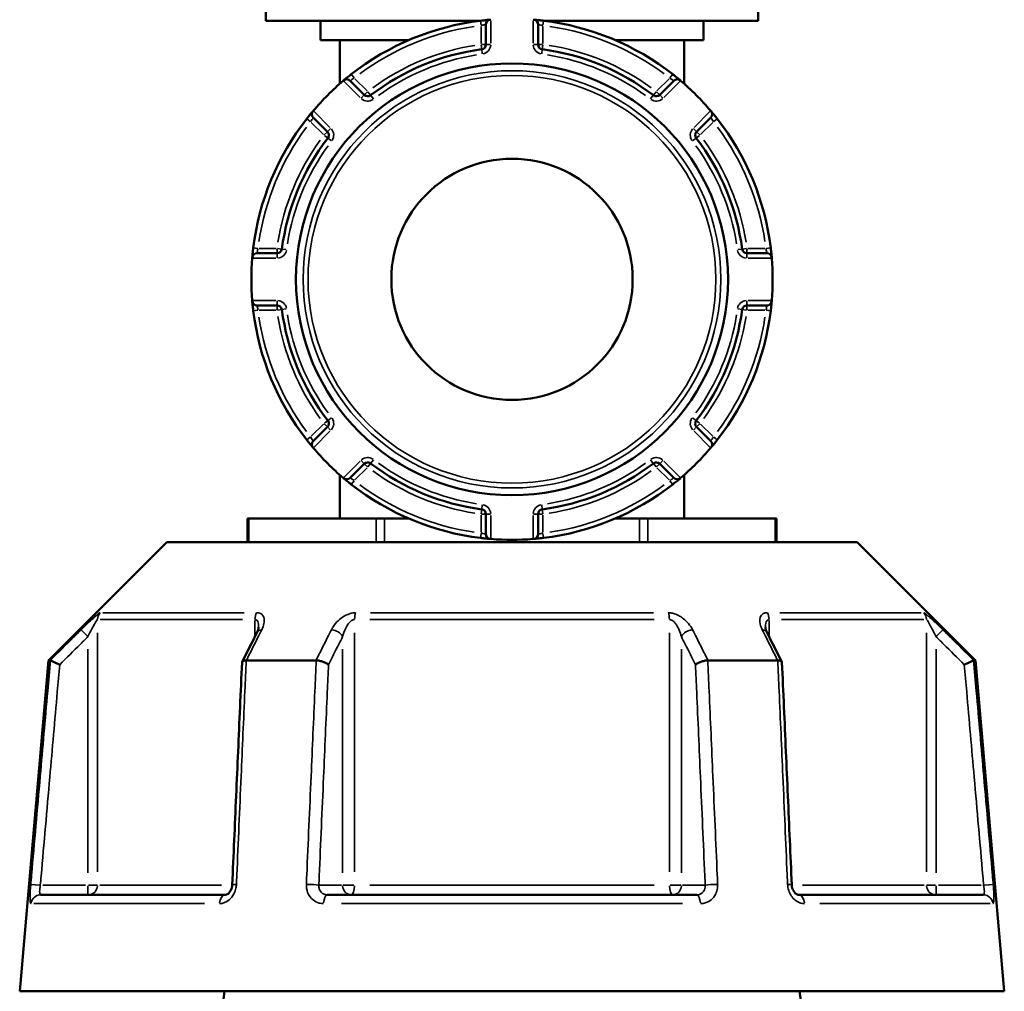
# Model space of a CAD drawing. Header units: millimetres. Extents: x 0 to 926, y 0 to 979.
# Tile 10 of 18: x 658 to 760, y 422 to 522. Entities that reach past the tile are written whole.
import ezdxf

# ---------------------------------------------------------------- set-up
doc = ezdxf.new("R2010")
doc.units = ezdxf.units.MM
doc.layers.add('Visible (ANSI)', color=7, linetype='Continuous', lineweight=50)
doc.layers.add('Visible Narrow (ANSI)', color=7, linetype='Continuous', lineweight=35)

msp = doc.modelspace()

# ---------------------------------------------------------------- linework, layer by layer
at = {"layer": 'Visible (ANSI)'}
for p, q in [((683.332, 529.508), (683.332, 522.158)), ((734.332, 529.508), (734.332, 522.158)), ((683.332, 522.158), (705.511, 522.158)), ((688.982, 522.158), (688.982, 520.158)), ((706.132, 521.772), (706.132, 519.7)), ((711.532, 519.7), (711.532, 521.772)), ((712.153, 522.158), (734.332, 522.158)), ((728.682, 522.158), (728.682, 520.158)), ((688.982, 520.158), (698.145, 520.158)), ((690.982, 520.158), (690.982, 515.621)), ((719.519, 520.158), (728.682, 520.158)), ((726.682, 520.158), (726.682, 515.621)), ((693.532, 514.481), (692.068, 515.946)), ((725.597, 515.946), (724.132, 514.481)), ((688.249, 512.128), (689.714, 510.663)), ((727.95, 510.663), (729.415, 512.128)), ((684.495, 498.063), (682.424, 498.063)), ((735.241, 498.063), (733.169, 498.063)), ((682.424, 492.663), (684.495, 492.663)), ((733.169, 492.663), (735.241, 492.663)), ((689.714, 480.063), (688.249, 478.599)), ((729.415, 478.599), (727.95, 480.063)), ((692.068, 474.78), (693.532, 476.245)), ((724.132, 476.245), (725.597, 474.78)), ((690.982, 475.105), (690.982, 470.568)), ((726.682, 475.105), (726.682, 470.568)), ((681.447, 470.568), (681.581, 470.568)), ((681.447, 470.568), (681.447, 468.118)), ((681.581, 470.568), (694.774, 470.568)), ((694.774, 470.568), (695.64, 470.568)), ((695.64, 470.568), (698.145, 470.568)), ((706.132, 471.026), (706.132, 468.955)), ((711.532, 468.955), (711.532, 471.026)), ((719.519, 470.568), (722.025, 470.568)), ((722.025, 470.568), (722.891, 470.568)), ((722.891, 470.568), (736.084, 470.568)), ((736.084, 470.568), (736.218, 470.568)), ((736.218, 468.118), (736.218, 470.568)), ((673.083, 468.118), (660.833, 455.868)), ((673.083, 468.118), (744.581, 468.118)), ((744.581, 468.118), (756.831, 455.868)), ((660.833, 455.868), (657.832, 421.568)), ((660.833, 455.868), (661.014, 455.868)), ((681.319, 455.868), (688.527, 455.868)), ((729.138, 455.868), (736.345, 455.868)), ((756.651, 455.868), (756.831, 455.868)), ((756.831, 455.868), (759.832, 421.568)), ((660.003, 431.568), (679.135, 431.568)), ((689.7, 431.568), (727.964, 431.568)), ((738.53, 431.568), (757.662, 431.568)), ((657.832, 421.568), (759.832, 421.568))]:
    msp.add_line(p, q, dxfattribs=at)
for radius in [22.378, 12.5]:
    msp.add_circle((708.832, 495.363), radius, dxfattribs=at)
for centre, radius, start, end in [((706.632, 521.772), 0.5, 94.76211, 180), ((711.032, 521.772), 0.5, 0, 85.23789), ((708.832, 495.363), 27, 96.93566, 128.06434), ((708.832, 495.363), 27, 51.93566, 83.06434), ((708.832, 495.363), 24.047, 97.49062, 127.50938), ((705.632, 519.7), 0.5, 277.49062, 0), ((712.032, 519.7), 0.5, 180, 262.50938), ((708.832, 495.363), 24.047, 52.49062, 82.50938), ((708.832, 495.363), 27, 130.32627, 139.67373), ((691.714, 515.593), 0.5, 45, 130.23789), ((725.95, 515.593), 0.5, 49.76211, 135), ((708.832, 495.363), 27, 40.32627, 49.67373), ((693.886, 514.835), 0.5, 225, 307.50938), ((723.779, 514.835), 0.5, 232.49062, 315), ((688.603, 512.481), 0.5, 139.76211, 225), ((729.062, 512.481), 0.5, 315, 40.23789), ((708.832, 495.363), 27, 141.93566, 173.06434), ((708.832, 495.363), 27, 6.93566, 38.06434), ((708.832, 495.363), 24.047, 142.49062, 172.50938), ((689.361, 510.309), 0.5, 322.49062, 45), ((728.304, 510.309), 0.5, 135, 217.50938), ((708.832, 495.363), 24.047, 7.49062, 37.50938), ((682.424, 497.563), 0.5, 90, 175.23789), ((684.495, 498.563), 0.5, 270, 352.50938), ((733.169, 498.563), 0.5, 187.49062, 270), ((735.241, 497.563), 0.5, 4.76211, 90), ((708.832, 495.363), 27, 175.32627, 184.67373), ((708.832, 495.363), 27, 355.32627, 4.67373), ((682.424, 493.163), 0.5, 184.76211, 270), ((684.495, 492.163), 0.5, 7.49062, 90), ((733.169, 492.163), 0.5, 90, 172.50938), ((735.241, 493.163), 0.5, 270, 355.23789), ((708.832, 495.363), 27, 186.93566, 218.06434), ((708.832, 495.363), 24.047, 187.49062, 217.50938), ((708.832, 495.363), 24.047, 322.49062, 352.50938), ((708.832, 495.363), 27, 321.93566, 353.06434), ((689.361, 480.417), 0.5, 315, 37.50938), ((728.304, 480.417), 0.5, 142.49062, 225), ((688.603, 478.245), 0.5, 135, 220.23789), ((729.062, 478.245), 0.5, 319.76211, 45), ((708.832, 495.363), 27, 220.32627, 229.67373), ((708.832, 495.363), 27, 310.32627, 319.67373), ((693.886, 475.891), 0.5, 52.49062, 135), ((723.779, 475.891), 0.5, 45, 127.50938), ((708.832, 495.363), 24.047, 232.49062, 262.50938), ((708.832, 495.363), 24.047, 277.49062, 307.50938), ((691.714, 475.134), 0.5, 229.76211, 315), ((725.95, 475.134), 0.5, 225, 310.23789), ((708.832, 495.363), 27, 231.93566, 263.06434), ((708.832, 495.363), 27, 276.93566, 308.06434), ((705.632, 471.026), 0.5, 0, 82.50938), ((712.032, 471.026), 0.5, 97.49062, 180), ((706.632, 468.955), 0.5, 180, 265.23789), ((708.832, 495.363), 27, 265.32627, 274.67373), ((711.032, 468.955), 0.5, 274.76211, 0)]:
    msp.add_arc(centre, radius, start, end, dxfattribs=at)
for centre, major_axis, ratio, start_param, end_param in [((6639.914, -11087.714), (198.252, -16295.014), 0.5090017, 3.9187165, 3.9189842), ((-5143.568, -10933.386), (196.526, 16077.194), 0.5090436, 5.5058211, 5.5060925)]:
    msp.add_ellipse(centre, major_axis=major_axis, ratio=ratio, start_param=start_param, end_param=end_param, dxfattribs=at)
for points, knots in [([(706.591, 522.27), (706.591, 522.27), (706.509, 522.263), (706.246, 522.239), (706.088, 522.224), (705.804, 522.193), (705.688, 522.18), (705.572, 522.166)], [-0.15751354, -0.15751354, -0.15751354, -0.15751354, -0.08933205, -0.08933205, -0.03435848, -0.03435848, 0, 0, 0, 0]), ([(712.093, 522.166), (712.05, 522.171), (712.008, 522.176), (711.788, 522.201), (711.617, 522.22), (711.364, 522.244), (711.271, 522.253), (711.152, 522.263), (711.114, 522.267), (711.08, 522.269), (711.074, 522.27), (711.074, 522.27)], [-0.15751281, -0.15751281, -0.15751281, -0.15751281, -0.14497947, -0.14497947, -0.0918884, -0.0918884, -0.05104911, -0.05104911, -0.01963427, -0.01963427, 0, 0, 0, 0]), ([(692.186, 516.621), (692.155, 516.597), (692.125, 516.573), (691.953, 516.437), (691.817, 516.327), (691.618, 516.164), (691.545, 516.104), (691.452, 516.025), (691.423, 516.001), (691.396, 515.979), (691.391, 515.974), (691.391, 515.974)], [-0.15751275, -0.15751275, -0.15751275, -0.15751275, -0.14614787, -0.14614787, -0.09262893, -0.09262893, -0.05146052, -0.05146052, -0.01979251, -0.01979251, 0, 0, 0, 0]), ([(726.273, 515.974), (726.273, 515.974), (726.27, 515.977), (726.24, 516.003), (726.162, 516.069), (725.954, 516.24), (725.842, 516.332), (725.641, 516.493), (725.56, 516.557), (725.479, 516.621)], [-0.15751415, -0.15751415, -0.15751415, -0.15751415, -0.14237321, -0.14237321, -0.07909623, -0.07909623, -0.03042163, -0.03042163, 0, 0, 0, 0]), ([(688.221, 512.804), (688.221, 512.804), (688.219, 512.801), (688.193, 512.77), (688.127, 512.693), (687.955, 512.485), (687.863, 512.372), (687.703, 512.172), (687.638, 512.091), (687.575, 512.01)], [-0.15751415, -0.15751415, -0.15751415, -0.15751415, -0.14237321, -0.14237321, -0.07909623, -0.07909623, -0.03042163, -0.03042163, 0, 0, 0, 0]), ([(730.09, 512.01), (730.066, 512.04), (730.042, 512.071), (729.906, 512.243), (729.797, 512.379), (729.633, 512.578), (729.573, 512.65), (729.494, 512.744), (729.47, 512.773), (729.448, 512.799), (729.443, 512.804), (729.443, 512.804)], [-0.15751275, -0.15751275, -0.15751275, -0.15751275, -0.14614787, -0.14614787, -0.09262893, -0.09262893, -0.05146052, -0.05146052, -0.01979251, -0.01979251, 0, 0, 0, 0]), ([(682.03, 498.624), (682.025, 498.581), (682.02, 498.539), (681.994, 498.319), (681.976, 498.148), (681.951, 497.895), (681.943, 497.802), (681.932, 497.682), (681.929, 497.645), (681.926, 497.611), (681.925, 497.605), (681.925, 497.605)], [-0.15751281, -0.15751281, -0.15751281, -0.15751281, -0.14497947, -0.14497947, -0.0918884, -0.0918884, -0.05104911, -0.05104911, -0.01963427, -0.01963427, 0, 0, 0, 0]), ([(735.739, 497.605), (735.739, 497.605), (735.733, 497.687), (735.708, 497.95), (735.693, 498.107), (735.662, 498.392), (735.649, 498.508), (735.635, 498.624)], [-0.15751354, -0.15751354, -0.15751354, -0.15751354, -0.08933205, -0.08933205, -0.03435848, -0.03435848, 0, 0, 0, 0]), ([(681.925, 493.122), (681.925, 493.122), (681.932, 493.04), (681.956, 492.777), (681.972, 492.619), (682.002, 492.335), (682.016, 492.219), (682.03, 492.103)], [-0.15751354, -0.15751354, -0.15751354, -0.15751354, -0.08933205, -0.08933205, -0.03435848, -0.03435848, 0, 0, 0, 0]), ([(735.635, 492.103), (735.64, 492.145), (735.645, 492.187), (735.671, 492.407), (735.689, 492.579), (735.714, 492.832), (735.722, 492.924), (735.733, 493.044), (735.736, 493.081), (735.739, 493.115), (735.739, 493.122), (735.739, 493.122)], [-0.15751281, -0.15751281, -0.15751281, -0.15751281, -0.14497947, -0.14497947, -0.0918884, -0.0918884, -0.05104911, -0.05104911, -0.01963427, -0.01963427, 0, 0, 0, 0]), ([(687.575, 478.716), (687.598, 478.686), (687.622, 478.656), (687.758, 478.484), (687.868, 478.348), (688.031, 478.149), (688.092, 478.076), (688.17, 477.983), (688.195, 477.954), (688.217, 477.927), (688.221, 477.922), (688.221, 477.922)], [-0.15751275, -0.15751275, -0.15751275, -0.15751275, -0.14614787, -0.14614787, -0.09262893, -0.09262893, -0.05146052, -0.05146052, -0.01979251, -0.01979251, 0, 0, 0, 0]), ([(729.443, 477.922), (729.443, 477.922), (729.446, 477.925), (729.472, 477.956), (729.538, 478.034), (729.709, 478.241), (729.802, 478.354), (729.962, 478.554), (730.026, 478.635), (730.09, 478.716)], [-0.15751415, -0.15751415, -0.15751415, -0.15751415, -0.14237321, -0.14237321, -0.07909623, -0.07909623, -0.03042163, -0.03042163, 0, 0, 0, 0]), ([(691.391, 474.752), (691.391, 474.752), (691.394, 474.75), (691.425, 474.724), (691.503, 474.658), (691.71, 474.486), (691.823, 474.394), (692.023, 474.233), (692.104, 474.169), (692.186, 474.106)], [-0.15751415, -0.15751415, -0.15751415, -0.15751415, -0.14237321, -0.14237321, -0.07909623, -0.07909623, -0.03042163, -0.03042163, 0, 0, 0, 0]), ([(725.479, 474.106), (725.509, 474.129), (725.54, 474.153), (725.712, 474.289), (725.848, 474.399), (726.047, 474.562), (726.119, 474.623), (726.213, 474.701), (726.242, 474.726), (726.268, 474.748), (726.273, 474.752), (726.273, 474.752)], [-0.15751275, -0.15751275, -0.15751275, -0.15751275, -0.14614787, -0.14614787, -0.09262893, -0.09262893, -0.05146052, -0.05146052, -0.01979251, -0.01979251, 0, 0, 0, 0]), ([(705.572, 468.561), (705.614, 468.556), (705.656, 468.551), (705.876, 468.525), (706.048, 468.507), (706.301, 468.482), (706.393, 468.474), (706.513, 468.463), (706.55, 468.46), (706.584, 468.457), (706.591, 468.456), (706.591, 468.456)], [-0.15751281, -0.15751281, -0.15751281, -0.15751281, -0.14497947, -0.14497947, -0.0918884, -0.0918884, -0.05104911, -0.05104911, -0.01963427, -0.01963427, 0, 0, 0, 0]), ([(711.074, 468.456), (711.074, 468.456), (711.156, 468.463), (711.419, 468.487), (711.577, 468.502), (711.861, 468.533), (711.977, 468.547), (712.093, 468.561)], [-0.15751354, -0.15751354, -0.15751354, -0.15751354, -0.08933205, -0.08933205, -0.03435848, -0.03435848, 0, 0, 0, 0]), ([(682.585, 459.303), (682.585, 459.289), (682.584, 459.268), (682.578, 459.218), (682.573, 459.188), (682.557, 459.122), (682.547, 459.085), (682.521, 459.006), (682.505, 458.964), (682.469, 458.876), (682.447, 458.83), (682.424, 458.783)], [0.20265986, 0.20265986, 0.20265986, 0.20265986, 0.23121109, 0.23121109, 0.25976233, 0.25976233, 0.28831356, 0.28831356, 0.3168648, 0.3168648, 0.34541603, 0.34541603, 0.34541603, 0.34541603]), ([(735.241, 458.783), (735.217, 458.83), (735.196, 458.876), (735.159, 458.964), (735.144, 459.006), (735.118, 459.085), (735.107, 459.122), (735.092, 459.188), (735.087, 459.218), (735.08, 459.268), (735.079, 459.289), (735.079, 459.303)], [0, 0, 0, 0, 0.02855139, 0.02855139, 0.05710278, 0.05710278, 0.08565416, 0.08565416, 0.11420555, 0.11420555, 0.14275694, 0.14275694, 0.14275694, 0.14275694]), ([(661.977, 455.418), (661.975, 455.419), (661.974, 455.42), (661.854, 455.476), (661.736, 455.531), (661.515, 455.634), (661.413, 455.682), (661.237, 455.765), (661.163, 455.799), (661.058, 455.848), (661.026, 455.863), (661.016, 455.868)], [-0.15371258, -0.15371258, -0.15371258, -0.15371258, -0.15323729, -0.15323729, -0.11409168, -0.11409168, -0.07545593, -0.07545593, -0.03695789, -0.03695789, 0, 0, 0, 0]), ([(680.863, 455.645), (680.795, 454.109), (680.728, 452.574), (680.593, 449.503), (680.526, 447.967), (680.391, 444.896), (680.323, 443.361), (680.189, 440.29), (680.121, 438.754), (679.986, 435.683), (679.919, 434.148), (679.852, 432.612)], [0.585191, 0.585191, 0.585191, 0.585191, 1.0476138, 1.0476138, 1.5100365, 1.5100365, 1.9724593, 1.9724593, 2.4348821, 2.4348821, 2.8973048, 2.8973048, 2.8973048, 2.8973048]), ([(681.298, 455.868), (681.197, 455.863), (681.11, 455.848), (680.969, 455.799), (680.918, 455.765), (680.873, 455.699), (680.864, 455.673), (680.863, 455.645)], [-0.153595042, -0.153595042, -0.153595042, -0.153595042, -0.116550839, -0.116550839, -0.077962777, -0.077962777, -0.055255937, -0.055255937, -0.055255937, -0.055255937]), ([(689.821, 455.418), (689.82, 455.419), (689.82, 455.42), (689.759, 455.476), (689.68, 455.531), (689.492, 455.634), (689.384, 455.682), (689.151, 455.765), (689.026, 455.799), (688.78, 455.848), (688.662, 455.863), (688.55, 455.868)], [-0.15371258, -0.15371258, -0.15371258, -0.15371258, -0.15323743, -0.15323743, -0.11409174, -0.11409174, -0.0754562, -0.0754562, -0.03695796, -0.03695796, 0, 0, 0, 0]), ([(729.114, 455.868), (729.003, 455.863), (728.884, 455.848), (728.638, 455.799), (728.514, 455.765), (728.28, 455.682), (728.172, 455.634), (727.984, 455.531), (727.905, 455.476), (727.845, 455.42), (727.844, 455.419), (727.843, 455.418)], [-0.15359506, -0.15359506, -0.15359506, -0.15359506, -0.11655085, -0.11655085, -0.07796276, -0.07796276, -0.03923705, -0.03923705, 0, 0, 0.00047625, 0.00047625, 0.00047625, 0.00047625]), ([(736.802, 455.645), (736.801, 455.673), (736.792, 455.699), (736.746, 455.765), (736.695, 455.799), (736.554, 455.848), (736.467, 455.863), (736.366, 455.868)], [-0.098110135, -0.098110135, -0.098110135, -0.098110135, -0.075456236, -0.075456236, -0.036957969, -0.036957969, 0, 0, 0, 0]), ([(737.813, 432.612), (737.746, 434.148), (737.678, 435.683), (737.543, 438.754), (737.476, 440.29), (737.341, 443.361), (737.274, 444.896), (737.139, 447.967), (737.072, 449.503), (736.937, 452.574), (736.869, 454.109), (736.802, 455.645)], [1.2046153, 1.2046153, 1.2046153, 1.2046153, 1.6670381, 1.6670381, 2.1294609, 2.1294609, 2.5918836, 2.5918836, 3.0543064, 3.0543064, 3.5167292, 3.5167292, 3.5167292, 3.5167292]), ([(755.688, 455.418), (755.689, 455.419), (755.691, 455.42), (755.811, 455.476), (755.929, 455.531), (756.149, 455.634), (756.251, 455.682), (756.428, 455.765), (756.501, 455.799), (756.606, 455.848), (756.638, 455.863), (756.649, 455.868)], [-0.0004764, -0.0004764, -0.0004764, -0.0004764, 0, 0, 0.03923697, 0.03923697, 0.07796289, 0.07796289, 0.11655078, 0.11655078, 0.15359492, 0.15359492, 0.15359492, 0.15359492]), ([(679.852, 432.612), (679.847, 432.513), (679.832, 432.413), (679.783, 432.222), (679.749, 432.131), (679.668, 431.966), (679.62, 431.893), (679.519, 431.768), (679.465, 431.717), (679.358, 431.636), (679.306, 431.609), (679.211, 431.574), (679.17, 431.568), (679.135, 431.568)], [0, 0, 0, 0, 0.05067005, 0.05067005, 0.10084685, 0.10084685, 0.1507669, 0.1507669, 0.20138762, 0.20138762, 0.25586434, 0.25586434, 0.31481094, 0.31481094, 0.31481094, 0.31481094]), ([(738.53, 431.568), (738.492, 431.568), (738.448, 431.575), (738.34, 431.617), (738.277, 431.653), (738.158, 431.756), (738.102, 431.816), (738.002, 431.958), (737.957, 432.038), (737.885, 432.212), (737.856, 432.306), (737.824, 432.472), (737.816, 432.542), (737.813, 432.612)], [0, 0, 0, 0, 0.06296271, 0.06296271, 0.12592542, 0.12592542, 0.17893056, 0.17893056, 0.22915943, 0.22915943, 0.27910739, 0.27910739, 0.31481354, 0.31481354, 0.31481354, 0.31481354]), ([(658.386, 229.704), (658.572, 231.422), (658.959, 235.011), (660.078, 245.393), (660.8, 252.095), (662.578, 268.594), (663.656, 278.595), (665.81, 298.594), (666.861, 308.359), (667.928, 318.27), (668.461, 323.225), (668.998, 328.216), (670.068, 338.157), (670.6, 343.107), (671.649, 352.853), (672.164, 357.648), (673.167, 366.976), (673.655, 371.509), (674.52, 379.554), (674.903, 383.118), (675.634, 389.923), (675.982, 393.163), (676.867, 401.402), (677.366, 406.042), (678.056, 412.468), (678.292, 414.665), (678.707, 418.524), (678.885, 420.187), (679.033, 421.568)], [0.1552894, 0.1552894, 0.1552894, 0.1552894, 0.4932909, 0.4932909, 0.8222265, 0.8222265, 1.1776884, 1.1776884, 1.4793915, 1.4793915, 1.4793915, 1.6302431, 1.6302431, 1.7810947, 1.7810947, 1.9319463, 1.9319463, 2.0827979, 2.0827979, 2.2110217, 2.2110217, 2.3392456, 2.3392456, 2.5572261, 2.5572261, 2.6909677, 2.6909677, 2.8247092, 2.8247092, 2.8247092, 2.8247092]), ([(738.631, 421.568), (739.031, 417.845), (739.653, 412.054), (741.188, 397.762), (742.07, 389.56), (744.12, 370.485), (745.306, 359.449), (747.588, 338.234), (748.67, 328.18), (749.737, 318.27), (750.27, 313.314), (750.8, 308.395), (751.839, 298.739), (752.349, 294.003), (753.338, 284.822), (753.817, 280.376), (754.733, 271.876), (755.169, 267.821), (755.93, 260.766), (756.26, 257.699), (756.878, 251.963), (757.166, 249.294), (757.879, 242.683), (758.259, 239.161), (758.745, 234.647), (758.901, 233.203), (759.132, 231.059), (759.216, 230.278), (759.278, 229.704)], [-2.8247092, -2.8247092, -2.8247092, -2.8247092, -2.4640883, -2.4640883, -2.136153, -2.136153, -1.7810947, -1.7810947, -1.4793915, -1.4793915, -1.4793915, -1.32854, -1.32854, -1.1776884, -1.1776884, -1.0268368, -1.0268368, -0.8759852, -0.8759852, -0.7477614, -0.7477614, -0.6195375, -0.6195375, -0.401557, -0.401557, -0.2681539, -0.2681539, -0.1552894, -0.1552894, -0.1552894, -0.1552894])]:
    msp.add_open_spline(points, degree=3, knots=knots, dxfattribs=at)
for points in [[(706.632, 522.273), (706.619, 522.272), (706.605, 522.271), (706.591, 522.27)], [(711.074, 522.27), (711.06, 522.271), (711.046, 522.272), (711.032, 522.273)], [(691.391, 515.974), (691.381, 515.965), (691.37, 515.956), (691.36, 515.947)], [(726.305, 515.947), (726.295, 515.956), (726.284, 515.965), (726.273, 515.974)], [(688.248, 512.836), (688.239, 512.826), (688.23, 512.815), (688.221, 512.804)], [(729.443, 512.804), (729.434, 512.815), (729.425, 512.826), (729.416, 512.836)], [(681.925, 497.605), (681.924, 497.591), (681.923, 497.577), (681.922, 497.563)], [(735.743, 497.563), (735.741, 497.577), (735.74, 497.591), (735.739, 497.605)], [(681.922, 493.163), (681.923, 493.15), (681.924, 493.136), (681.925, 493.122)], [(735.739, 493.122), (735.74, 493.136), (735.741, 493.15), (735.743, 493.163)], [(688.221, 477.922), (688.23, 477.912), (688.239, 477.901), (688.248, 477.89)], [(729.416, 477.89), (729.425, 477.901), (729.434, 477.912), (729.443, 477.922)], [(691.36, 474.779), (691.37, 474.77), (691.381, 474.761), (691.391, 474.752)], [(726.273, 474.752), (726.284, 474.761), (726.295, 474.77), (726.305, 474.779)], [(706.591, 468.456), (706.605, 468.455), (706.619, 468.454), (706.632, 468.453)], [(711.032, 468.453), (711.046, 468.454), (711.06, 468.455), (711.074, 468.456)], [(661.014, 455.868), (661.015, 455.868), (661.015, 455.868), (661.016, 455.868)], [(681.298, 455.868), (681.305, 455.868), (681.312, 455.868), (681.319, 455.868)], [(688.527, 455.868), (688.535, 455.868), (688.542, 455.868), (688.55, 455.868)], [(729.114, 455.868), (729.122, 455.868), (729.13, 455.868), (729.138, 455.868)], [(736.345, 455.868), (736.352, 455.868), (736.359, 455.868), (736.366, 455.868)], [(756.649, 455.868), (756.649, 455.868), (756.65, 455.868), (756.651, 455.868)]]:
    msp.add_open_spline(points, degree=3, dxfattribs=at)
at = {"layer": 'Visible Narrow (ANSI)'}
for p, q in [((705.572, 522.164), (705.628, 521.708)), ((705.632, 521.571), (705.632, 519.799)), ((706.632, 519.829), (706.632, 522.145)), ((711.032, 522.145), (711.032, 519.829)), ((712.032, 519.799), (712.032, 521.571)), ((712.037, 521.708), (712.092, 522.164)), ((705.637, 519.662), (705.697, 519.206)), ((706.131, 519.7), (705.672, 519.7)), ((705.698, 519.203), (705.758, 518.748)), ((706.593, 519.7), (706.134, 519.7)), ((711.531, 519.7), (711.072, 519.7)), ((711.993, 519.7), (711.534, 519.7)), ((711.907, 518.748), (711.967, 519.203)), ((711.967, 519.206), (712.027, 519.662)), ((692.47, 516.258), (692.186, 516.62)), ((693.816, 514.905), (692.563, 516.158)), ((725.101, 516.158), (723.848, 514.905)), ((725.478, 516.62), (725.195, 516.258)), ((691.45, 515.856), (693.088, 514.219)), ((724.577, 514.219), (726.214, 515.856)), ((693.531, 514.48), (693.207, 514.156)), ((693.858, 514.807), (693.534, 514.482)), ((694.19, 514.44), (693.91, 514.804)), ((694.471, 514.073), (694.191, 514.437)), ((723.473, 514.437), (723.194, 514.073)), ((723.755, 514.804), (723.475, 514.44)), ((724.131, 514.482), (723.806, 514.807)), ((724.458, 514.156), (724.133, 514.48)), ((689.977, 511.108), (688.339, 512.745)), ((729.325, 512.745), (727.688, 511.108)), ((687.576, 512.009), (687.937, 511.726)), ((688.038, 511.632), (689.291, 510.379)), ((728.374, 510.379), (729.627, 511.632)), ((729.727, 511.726), (730.089, 512.009)), ((689.713, 510.662), (689.388, 510.337)), ((689.392, 510.286), (689.756, 510.006)), ((690.04, 510.989), (689.715, 510.664)), ((689.758, 510.004), (690.123, 509.724)), ((727.542, 509.724), (727.906, 510.004)), ((727.949, 510.664), (727.625, 510.989)), ((727.909, 510.006), (728.273, 510.286)), ((728.276, 510.337), (727.952, 510.662)), ((682.487, 498.568), (682.031, 498.623)), ((684.397, 498.563), (682.625, 498.563)), ((684.495, 498.524), (684.495, 498.065)), ((684.495, 498.062), (684.495, 497.602)), ((684.989, 498.498), (684.534, 498.558)), ((685.448, 498.438), (684.992, 498.498)), ((732.672, 498.498), (732.217, 498.438)), ((733.131, 498.558), (732.675, 498.498)), ((733.169, 498.065), (733.169, 498.524)), ((733.169, 497.602), (733.169, 498.062)), ((735.04, 498.563), (733.268, 498.563)), ((735.633, 498.623), (735.177, 498.568)), ((682.051, 497.563), (684.366, 497.563)), ((733.298, 497.563), (735.614, 497.563)), ((684.366, 493.163), (682.051, 493.163)), ((684.495, 493.124), (684.495, 492.665)), ((684.495, 492.662), (684.495, 492.202)), ((733.169, 492.665), (733.169, 493.124)), ((733.169, 492.202), (733.169, 492.662)), ((735.614, 493.163), (733.298, 493.163)), ((682.031, 492.103), (682.487, 492.158)), ((682.625, 492.163), (684.397, 492.163)), ((684.534, 492.168), (684.989, 492.228)), ((684.992, 492.229), (685.448, 492.288)), ((732.217, 492.288), (732.672, 492.229)), ((732.675, 492.228), (733.131, 492.168)), ((733.268, 492.163), (735.04, 492.163)), ((735.177, 492.158), (735.633, 492.103)), ((689.756, 480.72), (689.392, 480.441)), ((690.123, 481.002), (689.758, 480.722)), ((727.906, 480.722), (727.542, 481.002)), ((728.273, 480.441), (727.909, 480.72)), ((689.291, 480.347), (688.038, 479.094)), ((688.339, 477.981), (689.977, 479.619)), ((689.388, 480.389), (689.713, 480.065)), ((689.715, 480.062), (690.04, 479.738)), ((727.625, 479.738), (727.949, 480.062)), ((727.688, 479.619), (729.325, 477.981)), ((727.952, 480.065), (728.276, 480.389)), ((729.627, 479.094), (728.374, 480.347)), ((687.937, 479.001), (687.576, 478.717)), ((730.089, 478.717), (729.727, 479.001)), ((693.088, 476.508), (691.45, 474.87)), ((693.207, 476.571), (693.531, 476.246)), ((694.191, 476.289), (694.471, 476.654)), ((723.194, 476.654), (723.473, 476.289)), ((724.133, 476.246), (724.458, 476.571)), ((726.214, 474.87), (724.577, 476.508)), ((692.563, 474.569), (693.816, 475.822)), ((693.534, 476.244), (693.858, 475.919)), ((693.91, 475.923), (694.19, 476.287)), ((723.475, 476.287), (723.755, 475.923)), ((723.806, 475.919), (724.131, 476.244)), ((723.848, 475.822), (725.101, 474.569)), ((692.186, 474.107), (692.47, 474.468)), ((725.195, 474.468), (725.478, 474.107)), ((705.697, 471.52), (705.637, 471.065)), ((705.758, 471.979), (705.698, 471.523)), ((711.967, 471.523), (711.907, 471.979)), ((712.027, 471.065), (711.967, 471.52)), ((681.581, 468.241), (681.581, 470.446)), ((694.774, 470.446), (694.774, 468.241)), ((695.64, 468.241), (695.64, 470.446)), ((705.632, 470.928), (705.632, 469.156)), ((705.672, 471.026), (706.131, 471.026)), ((706.134, 471.026), (706.593, 471.026)), ((706.632, 468.582), (706.632, 470.897)), ((711.032, 470.897), (711.032, 468.582)), ((711.072, 471.026), (711.531, 471.026)), ((711.534, 471.026), (711.993, 471.026)), ((712.032, 469.156), (712.032, 470.928)), ((722.025, 470.446), (722.025, 468.241)), ((722.891, 468.241), (722.891, 470.446)), ((736.084, 470.446), (736.084, 468.241)), ((705.628, 469.018), (705.572, 468.562)), ((712.092, 468.562), (712.037, 469.018)), ((680.901, 460.103), (666.156, 460.103)), ((666.444, 460.81), (681.09, 460.81)), ((723.577, 460.103), (694.088, 460.103)), ((694.187, 460.81), (723.477, 460.81)), ((736.575, 460.81), (751.22, 460.81)), ((751.508, 460.103), (736.764, 460.103)), ((664.205, 459.035), (664.851, 458.387)), ((682.2, 460.015), (682.2, 458.425)), ((735.465, 458.425), (735.465, 460.015)), ((752.814, 458.387), (753.459, 459.035)), ((665.894, 433.945), (665.894, 458.726)), ((692.527, 433.945), (692.527, 458.726)), ((725.138, 458.726), (725.138, 433.945)), ((751.77, 458.726), (751.77, 433.945)), ((664.904, 457.045), (664.904, 433.856)), ((691.285, 457.045), (691.285, 433.856)), ((726.38, 433.856), (726.38, 457.045)), ((752.761, 433.856), (752.761, 457.045)), ((659.896, 432.575), (658.986, 432.655)), ((664.657, 432.568), (660.217, 432.568)), ((664.904, 432.49), (664.904, 431.571)), ((665.882, 432.568), (664.975, 432.568)), ((666.129, 432.568), (678.738, 432.568)), ((691.161, 432.568), (688.941, 432.568)), ((692.46, 432.568), (691.323, 432.568)), ((694.088, 432.568), (723.577, 432.568)), ((726.342, 432.568), (725.205, 432.568)), ((728.723, 432.568), (726.503, 432.568)), ((738.927, 432.568), (751.535, 432.568)), ((752.689, 432.568), (751.783, 432.568)), ((752.761, 431.571), (752.761, 432.49)), ((757.448, 432.568), (753.007, 432.568)), ((758.678, 432.655), (757.768, 432.575)), ((676.96, 430.655), (659.303, 430.655)), ((726.489, 430.655), (691.175, 430.655)), ((758.362, 430.655), (740.705, 430.655))]:
    msp.add_line(p, q, dxfattribs=at)
for radius in [21.625, 21.126]:
    msp.add_circle((708.832, 495.363), radius, dxfattribs=at)
for centre, radius, start, end in [((708.832, 495.363), 26.5, 98.4921, 126.5079), ((708.832, 495.363), 26.5, 53.4921, 81.5079), ((708.832, 495.363), 24.547, 98.99156, 126.00844), ((705.632, 519.7), 1, 281.61609, 355.87453), ((712.032, 519.7), 1, 184.12547, 258.38391), ((708.832, 495.363), 24.547, 53.99156, 81.00844), ((708.832, 495.363), 23.547, 98.99156, 126.00844), ((708.832, 495.363), 23.547, 53.99156, 81.00844), ((693.886, 514.835), 1, 229.12547, 303.38391), ((723.779, 514.835), 1, 236.61609, 310.87453), ((708.832, 495.363), 26.5, 143.4921, 171.5079), ((708.832, 495.363), 26.5, 8.4921, 36.5079), ((689.361, 510.309), 1, 326.61609, 40.87453), ((728.304, 510.309), 1, 139.12547, 213.38391), ((708.832, 495.363), 24.547, 143.99156, 171.00844), ((708.832, 495.363), 23.547, 143.99156, 171.00844), ((708.832, 495.363), 23.547, 8.99156, 36.00844), ((708.832, 495.363), 24.547, 8.99156, 36.00844), ((684.495, 498.563), 1, 274.12547, 348.38391), ((733.169, 498.563), 1, 191.61609, 265.87453), ((684.495, 492.163), 1, 11.61609, 85.87453), ((733.169, 492.163), 1, 94.12547, 168.38391), ((708.832, 495.363), 23.547, 188.99156, 216.00844), ((708.832, 495.363), 23.547, 323.99156, 351.00844), ((708.832, 495.363), 26.5, 188.4921, 216.5079), ((708.832, 495.363), 24.547, 188.99156, 216.00844), ((708.832, 495.363), 24.547, 323.99156, 351.00844), ((708.832, 495.363), 26.5, 323.4921, 351.5079), ((689.361, 480.417), 1, 319.12547, 33.38391), ((728.304, 480.417), 1, 146.61609, 220.87453), ((693.886, 475.891), 1, 56.61609, 130.87453), ((723.779, 475.891), 1, 49.12547, 123.38391), ((708.832, 495.363), 24.547, 233.99156, 261.00844), ((708.832, 495.363), 23.547, 233.99156, 261.00844), ((708.832, 495.363), 23.547, 278.99156, 306.00844), ((708.832, 495.363), 24.547, 278.99156, 306.00844), ((708.832, 495.363), 26.5, 233.4921, 261.5079), ((708.832, 495.363), 26.5, 278.4921, 306.5079), ((705.632, 471.026), 1, 4.12547, 78.38391), ((712.032, 471.026), 1, 101.61609, 175.87453)]:
    msp.add_arc(centre, radius, start, end, dxfattribs=at)
for centre, major_axis, ratio, start_param, end_param in [((666.885, 460.103), (0, -1), 0.9904959, 3.9662607, 4.6731191), ((682.814, 460.103), (0, 1), 0.6143631, 0.8246681, 1.5315264), ((692.903, 460.103), (0, -1), 0.3761328, 3.9662607, 4.6731191), ((724.762, 460.103), (0, 1), 0.3761328, 4.7516589, 5.4585172), ((734.851, 460.103), (0, -1), 0.6143631, 1.6100662, 2.3169246), ((750.78, 460.103), (0, 1), 0.9904959, 4.7516589, 5.4585172), ((683.317, 458.334), (-0.894, 0.449), 0.6136988, 5.5048942, 6.2422226), ((690.419, 458.334), (-0.894, 0.449), 0.6136988, 3.9026286, 5.2571626), ((727.246, 458.334), (-0.894, -0.449), 0.6136988, 4.1676154, 5.5221494), ((734.347, 458.334), (0.894, 0.449), 0.6136988, 0.0409627, 0.7782911), ((664.904, 432.568), (0, -1), 0.9904959, 0.0785398, 1.4922565), ((680.851, 432.568), (-0.999, 0.044), 0.0757423, 5.369153, 6.2350783), ((687.952, 432.568), (0.999, -0.044), 0.0757423, 0.5996329, 1.9382948), ((692.151, 432.568), (0, -1), 0.8660254, 4.7909288, 6.2046455), ((692.151, 432.568), (0, -1), 0.3761328, 0.0785398, 1.4922565), ((725.514, 432.568), (0, -1), 0.3761328, 4.7909288, 6.2046455), ((725.514, 432.568), (0, -1), 0.8660254, 0.0785398, 1.4922565), ((729.713, 432.568), (0.999, 0.044), 0.0757423, 1.2032978, 2.5419597), ((736.814, 432.568), (0.999, 0.044), 0.0757423, 0.048107, 0.9140323), ((752.761, 432.568), (0, -1), 0.9904959, 4.7909288, 6.2046455), ((660.003, 430.568), (0, 1), 0.992287, 0.0741765, 1.4093534), ((679.135, 430.568), (0, 1), 0.6034974, 0.0741765, 1.4093534), ((689.7, 430.568), (0, 1), 0.3887896, 0.0741765, 1.4093534), ((727.964, 430.568), (0, 1), 0.3887896, 4.8738319, 6.2090088), ((738.53, 430.568), (0, 1), 0.6034974, 4.8738319, 6.2090088), ((757.662, 430.568), (0, 1), 0.992287, 4.8738319, 6.2090088)]:
    msp.add_ellipse(centre, major_axis=major_axis, ratio=ratio, start_param=start_param, end_param=end_param, dxfattribs=at)
for points, knots in [([(705.632, 521.669), (705.689, 521.683), (705.746, 521.696), (705.886, 521.727), (705.963, 521.742), (706.092, 521.765), (706.132, 521.772), (706.132, 521.772)], [0, 0, 0, 0, 0.03435848, 0.03435848, 0.08933205, 0.08933205, 0.15751354, 0.15751354, 0.15751354, 0.15751354]), ([(711.532, 521.772), (711.532, 521.772), (711.536, 521.771), (711.552, 521.768), (711.57, 521.765), (711.629, 521.755), (711.675, 521.747), (711.799, 521.722), (711.883, 521.704), (711.991, 521.679), (712.012, 521.674), (712.032, 521.669)], [0, 0, 0, 0, 0.01963427, 0.01963427, 0.05104911, 0.05104911, 0.0918884, 0.0918884, 0.14497947, 0.14497947, 0.15751281, 0.15751281, 0.15751281, 0.15751281]), ([(692.068, 515.946), (692.068, 515.946), (692.071, 515.948), (692.084, 515.958), (692.1, 515.969), (692.15, 516.004), (692.188, 516.03), (692.294, 516.102), (692.368, 516.149), (692.461, 516.207), (692.477, 516.217), (692.494, 516.227)], [0, 0, 0, 0, 0.01979251, 0.01979251, 0.05146052, 0.05146052, 0.09262893, 0.09262893, 0.14614787, 0.14614787, 0.15751275, 0.15751275, 0.15751275, 0.15751275]), ([(725.171, 516.227), (725.215, 516.2), (725.259, 516.173), (725.367, 516.104), (725.427, 516.064), (725.538, 515.988), (725.579, 515.959), (725.595, 515.947), (725.597, 515.946), (725.597, 515.946)], [0, 0, 0, 0, 0.03042163, 0.03042163, 0.07909623, 0.07909623, 0.14237321, 0.14237321, 0.15751415, 0.15751415, 0.15751415, 0.15751415]), ([(687.968, 511.702), (687.995, 511.746), (688.023, 511.79), (688.092, 511.898), (688.132, 511.958), (688.207, 512.069), (688.237, 512.11), (688.248, 512.126), (688.249, 512.128), (688.249, 512.128)], [0, 0, 0, 0, 0.03042163, 0.03042163, 0.07909623, 0.07909623, 0.14237321, 0.14237321, 0.15751415, 0.15751415, 0.15751415, 0.15751415]), ([(729.415, 512.128), (729.415, 512.128), (729.417, 512.125), (729.427, 512.111), (729.438, 512.096), (729.473, 512.046), (729.499, 512.007), (729.571, 511.901), (729.618, 511.828), (729.676, 511.735), (729.686, 511.718), (729.696, 511.702)], [0, 0, 0, 0, 0.01979251, 0.01979251, 0.05146052, 0.05146052, 0.09262893, 0.09262893, 0.14614787, 0.14614787, 0.15751275, 0.15751275, 0.15751275, 0.15751275]), ([(682.424, 498.063), (682.424, 498.063), (682.424, 498.066), (682.427, 498.083), (682.43, 498.101), (682.441, 498.16), (682.449, 498.206), (682.473, 498.33), (682.491, 498.414), (682.516, 498.522), (682.521, 498.542), (682.526, 498.563)], [0, 0, 0, 0, 0.01963427, 0.01963427, 0.05104911, 0.05104911, 0.0918884, 0.0918884, 0.14497947, 0.14497947, 0.15751281, 0.15751281, 0.15751281, 0.15751281]), ([(735.138, 498.563), (735.152, 498.506), (735.165, 498.449), (735.196, 498.31), (735.211, 498.233), (735.234, 498.103), (735.241, 498.063), (735.241, 498.063)], [0, 0, 0, 0, 0.03435848, 0.03435848, 0.08933205, 0.08933205, 0.15751354, 0.15751354, 0.15751354, 0.15751354]), ([(682.526, 492.163), (682.512, 492.22), (682.499, 492.277), (682.469, 492.417), (682.454, 492.494), (682.43, 492.623), (682.424, 492.663), (682.424, 492.663)], [0, 0, 0, 0, 0.03435848, 0.03435848, 0.08933205, 0.08933205, 0.15751354, 0.15751354, 0.15751354, 0.15751354]), ([(735.241, 492.663), (735.241, 492.663), (735.24, 492.66), (735.237, 492.643), (735.234, 492.625), (735.224, 492.566), (735.216, 492.521), (735.191, 492.397), (735.174, 492.313), (735.148, 492.205), (735.143, 492.184), (735.138, 492.163)], [0, 0, 0, 0, 0.01963427, 0.01963427, 0.05104911, 0.05104911, 0.0918884, 0.0918884, 0.14497947, 0.14497947, 0.15751281, 0.15751281, 0.15751281, 0.15751281]), ([(688.249, 478.599), (688.249, 478.599), (688.248, 478.601), (688.238, 478.615), (688.227, 478.631), (688.192, 478.68), (688.165, 478.719), (688.094, 478.825), (688.046, 478.899), (687.989, 478.992), (687.978, 479.008), (687.968, 479.025)], [0, 0, 0, 0, 0.01979251, 0.01979251, 0.05146052, 0.05146052, 0.09262893, 0.09262893, 0.14614787, 0.14614787, 0.15751275, 0.15751275, 0.15751275, 0.15751275]), ([(729.696, 479.025), (729.669, 478.981), (729.642, 478.937), (729.573, 478.829), (729.533, 478.768), (729.457, 478.658), (729.428, 478.617), (729.416, 478.6), (729.415, 478.599), (729.415, 478.599)], [0, 0, 0, 0, 0.03042163, 0.03042163, 0.07909623, 0.07909623, 0.14237321, 0.14237321, 0.15751415, 0.15751415, 0.15751415, 0.15751415]), ([(692.494, 474.499), (692.45, 474.526), (692.406, 474.554), (692.298, 474.623), (692.237, 474.663), (692.127, 474.738), (692.086, 474.768), (692.069, 474.779), (692.068, 474.78), (692.068, 474.78)], [0, 0, 0, 0, 0.03042163, 0.03042163, 0.07909623, 0.07909623, 0.14237321, 0.14237321, 0.15751415, 0.15751415, 0.15751415, 0.15751415]), ([(725.597, 474.78), (725.597, 474.78), (725.594, 474.778), (725.58, 474.769), (725.565, 474.758), (725.515, 474.723), (725.477, 474.696), (725.37, 474.625), (725.297, 474.577), (725.204, 474.519), (725.187, 474.509), (725.171, 474.499)], [0, 0, 0, 0, 0.01979251, 0.01979251, 0.05146052, 0.05146052, 0.09262893, 0.09262893, 0.14614787, 0.14614787, 0.15751275, 0.15751275, 0.15751275, 0.15751275]), ([(706.132, 468.955), (706.132, 468.955), (706.129, 468.955), (706.112, 468.958), (706.094, 468.961), (706.035, 468.971), (705.99, 468.98), (705.866, 469.004), (705.782, 469.022), (705.674, 469.047), (705.653, 469.052), (705.632, 469.057)], [0, 0, 0, 0, 0.01963427, 0.01963427, 0.05104911, 0.05104911, 0.0918884, 0.0918884, 0.14497947, 0.14497947, 0.15751281, 0.15751281, 0.15751281, 0.15751281]), ([(712.032, 469.057), (711.975, 469.043), (711.919, 469.03), (711.779, 469), (711.702, 468.985), (711.572, 468.961), (711.532, 468.955), (711.532, 468.955)], [0, 0, 0, 0, 0.03435848, 0.03435848, 0.08933205, 0.08933205, 0.15751354, 0.15751354, 0.15751354, 0.15751354]), ([(666.184, 460.81), (666.152, 460.81), (666.079, 460.767), (665.748, 460.517), (665.392, 460.193), (664.758, 459.591), (664.477, 459.317), (664.2, 459.041)], [-0.34541645, -0.34541645, -0.34541645, -0.34541645, -0.27620858, -0.27620858, -0.11734182, -0.11734182, 0, 0, 0, 0]), ([(664.904, 458.334), (665.042, 458.61), (665.183, 458.884), (665.5, 459.486), (665.677, 459.81), (665.842, 460.06), (665.878, 460.103), (665.894, 460.103)], [0, 0, 0, 0, 0.11734182, 0.11734182, 0.27620858, 0.27620858, 0.34541645, 0.34541645, 0.34541645, 0.34541645]), ([(682.2, 460.103), (682.234, 460.103), (682.266, 460.097), (682.344, 460.067), (682.386, 460.035), (682.47, 459.931), (682.507, 459.851), (682.556, 459.674), (682.571, 459.578), (682.583, 459.42), (682.585, 459.362), (682.585, 459.303)], [0, 0, 0, 0, 0.02585168, 0.02585168, 0.06721438, 0.06721438, 0.12288915, 0.12288915, 0.17445287, 0.17445287, 0.20265986, 0.20265986, 0.20265986, 0.20265986]), ([(682.908, 459.041), (683.019, 459.262), (683.099, 459.482), (683.174, 459.864), (683.182, 460.031), (683.141, 460.285), (683.109, 460.381), (683.006, 460.558), (682.931, 460.638), (682.76, 460.742), (682.674, 460.774), (682.514, 460.804), (682.449, 460.81), (682.38, 460.81)], [-0.34541603, -0.34541603, -0.34541603, -0.34541603, -0.25141662, -0.25141662, -0.17445287, -0.17445287, -0.12288915, -0.12288915, -0.06721438, -0.06721438, -0.02585168, -0.02585168, 0, 0, 0, 0]), ([(692.637, 460.81), (692.435, 460.81), (692.221, 460.773), (691.489, 460.538), (691.035, 460.204), (690.453, 459.591), (690.263, 459.317), (690.124, 459.041)], [-0.34541684, -0.34541684, -0.34541684, -0.34541684, -0.28109054, -0.28109054, -0.11734182, -0.11734182, 0, 0, 0, 0]), ([(691.285, 458.334), (691.354, 458.61), (691.449, 458.884), (691.737, 459.497), (691.961, 459.831), (692.322, 460.066), (692.428, 460.103), (692.527, 460.103)], [0, 0, 0, 0, 0.11734182, 0.11734182, 0.28109054, 0.28109054, 0.34541684, 0.34541684, 0.34541684, 0.34541684]), ([(727.541, 459.041), (727.43, 459.262), (727.285, 459.482), (726.961, 459.865), (726.793, 460.031), (726.474, 460.285), (726.336, 460.381), (726.028, 460.558), (725.856, 460.638), (725.546, 460.742), (725.41, 460.774), (725.192, 460.804), (725.109, 460.81), (725.027, 460.81)], [-0.345416, -0.345416, -0.345416, -0.345416, -0.25131567, -0.25131567, -0.17440412, -0.17440412, -0.12292214, -0.12292214, -0.06721438, -0.06721438, -0.02585168, -0.02585168, 0, 0, 0, 0]), ([(725.138, 460.103), (725.178, 460.103), (725.219, 460.097), (725.326, 460.067), (725.393, 460.035), (725.546, 459.931), (725.631, 459.851), (725.783, 459.674), (725.851, 459.578), (726.009, 459.324), (726.092, 459.158), (726.252, 458.775), (726.324, 458.555), (726.38, 458.334)], [0, 0, 0, 0, 0.02585168, 0.02585168, 0.06721438, 0.06721438, 0.12292214, 0.12292214, 0.17440412, 0.17440412, 0.25131567, 0.25131567, 0.345416, 0.345416, 0.345416, 0.345416]), ([(735.285, 460.81), (735.118, 460.81), (734.971, 460.775), (734.552, 460.545), (734.463, 460.208), (734.528, 459.591), (734.618, 459.317), (734.756, 459.041)], [-0.34541683, -0.34541683, -0.34541683, -0.34541683, -0.28278882, -0.28278882, -0.11734182, -0.11734182, 0, 0, 0, 0]), ([(735.079, 459.304), (735.079, 459.6), (735.129, 459.864), (735.311, 460.068), (735.383, 460.103), (735.465, 460.103)], [0.14275694, 0.14275694, 0.14275694, 0.14275694, 0.28278882, 0.28278882, 0.34541683, 0.34541683, 0.34541683, 0.34541683]), ([(753.465, 459.041), (753.241, 459.263), (753.016, 459.484), (752.617, 459.868), (752.441, 460.033), (752.165, 460.286), (752.059, 460.381), (751.855, 460.558), (751.757, 460.638), (751.618, 460.742), (751.569, 460.774), (751.51, 460.804), (751.492, 460.81), (751.48, 460.81)], [-0.34541583, -0.34541583, -0.34541583, -0.34541583, -0.25081718, -0.25081718, -0.17415567, -0.17415567, -0.12305037, -0.12305037, -0.06721438, -0.06721438, -0.02585168, -0.02585168, 0, 0, 0, 0]), ([(751.77, 460.103), (751.776, 460.103), (751.785, 460.097), (751.814, 460.067), (751.839, 460.035), (751.908, 459.931), (751.956, 459.851), (752.059, 459.674), (752.112, 459.579), (752.249, 459.326), (752.337, 459.16), (752.536, 458.777), (752.649, 458.556), (752.761, 458.334)], [0, 0, 0, 0, 0.02585168, 0.02585168, 0.06721438, 0.06721438, 0.12305037, 0.12305037, 0.17415567, 0.17415567, 0.25081718, 0.25081718, 0.34541583, 0.34541583, 0.34541583, 0.34541583]), ([(664.2, 459.041), (663.939, 458.781), (663.678, 458.521), (663.417, 458.262), (662.616, 457.464), (661.815, 456.666), (661.014, 455.868)], [-0.97913562, -0.97913562, -0.97913562, -0.97913562, -0.86870447, -0.86870447, -0.86870447, -0.52954924, -0.52954924, -0.52954924, -0.52954924]), ([(681.319, 455.868), (681.719, 456.666), (682.118, 457.464), (682.518, 458.261), (682.648, 458.521), (682.778, 458.781), (682.908, 459.041)], [-1.97914638, -1.97914638, -1.97914638, -1.97914638, -1.64002566, -1.64002566, -1.64002566, -1.52956, -1.52956, -1.52956, -1.52956]), ([(690.124, 459.041), (689.993, 458.781), (689.862, 458.521), (689.731, 458.262), (689.33, 457.464), (688.928, 456.666), (688.527, 455.868)], [-2.9717419, -2.9717419, -2.9717419, -2.9717419, -2.86130766, -2.86130766, -2.86130766, -2.52215552, -2.52215552, -2.52215552, -2.52215552]), ([(729.138, 455.868), (728.736, 456.666), (728.335, 457.464), (727.933, 458.262), (727.803, 458.521), (727.672, 458.781), (727.541, 459.041)], [-1.97914638, -1.97914638, -1.97914638, -1.97914638, -1.63999425, -1.63999425, -1.63999425, -1.52956, -1.52956, -1.52956, -1.52956]), ([(734.756, 459.041), (734.886, 458.781), (735.016, 458.522), (735.146, 458.262), (735.546, 457.464), (735.946, 456.666), (736.345, 455.868)], [-3.24885411, -3.24885411, -3.24885411, -3.24885411, -3.13846006, -3.13846006, -3.13846006, -2.79926773, -2.79926773, -2.79926773, -2.79926773]), ([(756.651, 455.868), (755.85, 456.666), (755.048, 457.464), (754.247, 458.262), (753.986, 458.522), (753.726, 458.781), (753.465, 459.041)], [-1.97914638, -1.97914638, -1.97914638, -1.97914638, -1.63991954, -1.63991954, -1.63991954, -1.52956, -1.52956, -1.52956, -1.52956]), ([(661.977, 455.418), (662.691, 456.131), (663.406, 456.843), (664.121, 457.555), (664.382, 457.814), (664.643, 458.074), (664.904, 458.334)], [0.56601548, 0.56601548, 0.56601548, 0.56601548, 0.86870447, 0.86870447, 0.86870447, 0.97913562, 0.97913562, 0.97913562, 0.97913562]), ([(689.821, 455.418), (690.179, 456.131), (690.536, 456.843), (690.893, 457.555), (691.024, 457.814), (691.154, 458.074), (691.285, 458.334)], [2.55862177, 2.55862177, 2.55862177, 2.55862177, 2.86130766, 2.86130766, 2.86130766, 2.9717419, 2.9717419, 2.9717419, 2.9717419]), ([(726.38, 458.334), (726.51, 458.074), (726.641, 457.814), (726.771, 457.555), (727.129, 456.843), (727.486, 456.131), (727.843, 455.418)], [1.52956, 1.52956, 1.52956, 1.52956, 1.63999425, 1.63999425, 1.63999425, 1.94268014, 1.94268014, 1.94268014, 1.94268014]), ([(752.761, 458.334), (753.021, 458.074), (753.282, 457.815), (753.543, 457.555), (754.258, 456.843), (754.973, 456.131), (755.688, 455.418)], [1.52956, 1.52956, 1.52956, 1.52956, 1.63991954, 1.63991954, 1.63991954, 1.94268014, 1.94268014, 1.94268014, 1.94268014]), ([(661.016, 455.868), (660.923, 454.807), (660.83, 453.746), (660.478, 449.74), (660.219, 446.796), (659.961, 443.851), (659.661, 440.439), (659.361, 437.027), (659.034, 433.295), (659.006, 432.975), (658.977, 432.655)], [-3.5347812, -3.5347812, -3.5347812, -3.5347812, -3.215225, -3.215225, -2.3285299, -2.3285299, -2.3285299, -1.3008619, -1.3008619, -1.2046153, -1.2046153, -1.2046153, -1.2046153]), ([(659.97, 432.568), (659.998, 432.888), (660.026, 433.207), (660.354, 436.939), (660.654, 440.352), (660.953, 443.764), (661.212, 446.709), (661.47, 449.653), (661.811, 453.538), (661.894, 454.478), (661.977, 455.418)], [1.2046153, 1.2046153, 1.2046153, 1.2046153, 1.3008619, 1.3008619, 2.3285299, 2.3285299, 2.3285299, 3.215225, 3.215225, 3.4984336, 3.4984336, 3.4984336, 3.4984336]), ([(680.282, 432.655), (680.296, 432.975), (680.31, 433.295), (680.473, 437.027), (680.623, 440.439), (680.772, 443.851), (680.901, 446.796), (681.03, 449.74), (681.205, 453.746), (681.252, 454.807), (681.298, 455.868)], [-2.8973048, -2.8973048, -2.8973048, -2.8973048, -2.8010582, -2.8010582, -1.7733902, -1.7733902, -1.7733902, -0.8866951, -0.8866951, -0.5671389, -0.5671389, -0.5671389, -0.5671389]), ([(688.55, 455.868), (688.503, 454.807), (688.457, 453.746), (688.28, 449.74), (688.15, 446.796), (688.021, 443.851), (687.87, 440.439), (687.72, 437.027), (687.556, 433.295), (687.542, 432.975), (687.528, 432.655)], [-3.5347812, -3.5347812, -3.5347812, -3.5347812, -3.2152251, -3.2152251, -2.32853, -2.32853, -2.32853, -1.300862, -1.300862, -1.2046153, -1.2046153, -1.2046153, -1.2046153]), ([(688.818, 432.568), (688.832, 432.888), (688.846, 433.207), (689.01, 436.939), (689.16, 440.352), (689.309, 443.764), (689.439, 446.709), (689.568, 449.653), (689.739, 453.538), (689.78, 454.478), (689.821, 455.418)], [1.2046153, 1.2046153, 1.2046153, 1.2046153, 1.300862, 1.300862, 2.32853, 2.32853, 2.32853, 3.2152251, 3.2152251, 3.4984336, 3.4984336, 3.4984336, 3.4984336]), ([(727.843, 455.418), (727.885, 454.478), (727.926, 453.538), (728.097, 449.653), (728.226, 446.709), (728.355, 443.764), (728.505, 440.352), (728.655, 436.939), (728.819, 433.207), (728.833, 432.888), (728.847, 432.568)], [0.6034865, 0.6034865, 0.6034865, 0.6034865, 0.8866951, 0.8866951, 1.7733902, 1.7733902, 1.7733902, 2.8010582, 2.8010582, 2.8973048, 2.8973048, 2.8973048, 2.8973048]), ([(730.137, 432.655), (730.123, 432.975), (730.109, 433.295), (729.944, 437.027), (729.794, 440.439), (729.644, 443.851), (729.514, 446.796), (729.384, 449.74), (729.208, 453.746), (729.161, 454.807), (729.114, 455.868)], [-2.8973048, -2.8973048, -2.8973048, -2.8973048, -2.8010582, -2.8010582, -1.7733902, -1.7733902, -1.7733902, -0.8866951, -0.8866951, -0.5671389, -0.5671389, -0.5671389, -0.5671389]), ([(736.366, 455.868), (736.413, 454.807), (736.459, 453.746), (736.635, 449.74), (736.764, 446.796), (736.892, 443.851), (737.042, 440.439), (737.191, 437.027), (737.355, 433.295), (737.369, 432.975), (737.383, 432.655)], [-3.5347812, -3.5347812, -3.5347812, -3.5347812, -3.215225, -3.215225, -2.3285299, -2.3285299, -2.3285299, -1.3008619, -1.3008619, -1.2046153, -1.2046153, -1.2046153, -1.2046153]), ([(755.688, 455.418), (755.771, 454.478), (755.853, 453.538), (756.194, 449.653), (756.453, 446.709), (756.711, 443.764), (757.011, 440.352), (757.311, 436.939), (757.638, 433.207), (757.666, 432.888), (757.694, 432.568)], [0.6034865, 0.6034865, 0.6034865, 0.6034865, 0.8866952, 0.8866952, 1.7733903, 1.7733903, 1.7733903, 2.8010583, 2.8010583, 2.8973048, 2.8973048, 2.8973048, 2.8973048]), ([(758.687, 432.655), (758.659, 432.975), (758.631, 433.295), (758.303, 437.027), (758.004, 440.439), (757.704, 443.851), (757.445, 446.796), (757.187, 449.74), (756.835, 453.746), (756.742, 454.807), (756.649, 455.868)], [-2.8973048, -2.8973048, -2.8973048, -2.8973048, -2.8010583, -2.8010583, -1.7733903, -1.7733903, -1.7733903, -0.8866952, -0.8866952, -0.5671389, -0.5671389, -0.5671389, -0.5671389]), ([(658.977, 432.655), (658.936, 432.184), (658.909, 431.714), (658.905, 431.085), (658.918, 430.879), (658.963, 430.692), (658.986, 430.655), (659.015, 430.655)], [-0.31481287, -0.31481287, -0.31481287, -0.31481287, -0.1729885, -0.1729885, -0.06653404, -0.06653404, 0, 0, 0, 0]), ([(660.003, 431.568), (659.976, 431.568), (659.953, 431.587), (659.909, 431.68), (659.897, 431.783), (659.901, 432.097), (659.929, 432.333), (659.97, 432.568)], [0, 0, 0, 0, 0.06653404, 0.06653404, 0.1729885, 0.1729885, 0.31481287, 0.31481287, 0.31481287, 0.31481287]), ([(678.534, 430.655), (678.882, 430.655), (679.24, 430.795), (679.728, 431.215), (679.894, 431.426), (680.115, 431.851), (680.187, 432.053), (680.259, 432.391), (680.276, 432.523), (680.282, 432.655)], [-0.31481094, -0.31481094, -0.31481094, -0.31481094, -0.18655676, -0.18655676, -0.10364264, -0.10364264, -0.03986256, -0.03986256, 0, 0, 0, 0]), ([(687.528, 432.655), (687.515, 432.366), (687.561, 432.077), (687.781, 431.508), (687.974, 431.239), (688.41, 430.887), (688.629, 430.776), (689.009, 430.675), (689.161, 430.655), (689.313, 430.655)], [-0.31481397, -0.31481397, -0.31481397, -0.31481397, -0.2278058, -0.2278058, -0.12655878, -0.12655878, -0.04867645, -0.04867645, 0, 0, 0, 0]), ([(689.7, 431.568), (689.621, 431.568), (689.542, 431.578), (689.346, 431.628), (689.235, 431.684), (689.017, 431.86), (688.923, 431.995), (688.823, 432.279), (688.805, 432.424), (688.818, 432.568)], [0, 0, 0, 0, 0.04867645, 0.04867645, 0.12655878, 0.12655878, 0.2278058, 0.2278058, 0.31481397, 0.31481397, 0.31481397, 0.31481397]), ([(728.847, 432.568), (728.852, 432.502), (728.852, 432.436), (728.835, 432.267), (728.808, 432.167), (728.711, 431.954), (728.631, 431.849), (728.376, 431.638), (728.175, 431.568), (727.964, 431.568)], [0, 0, 0, 0, 0.03982627, 0.03982627, 0.1035483, 0.1035483, 0.18638694, 0.18638694, 0.31481104, 0.31481104, 0.31481104, 0.31481104]), ([(728.351, 430.655), (728.754, 430.655), (729.148, 430.796), (729.657, 431.216), (729.822, 431.427), (730.027, 431.852), (730.088, 432.053), (730.136, 432.391), (730.143, 432.523), (730.137, 432.655)], [-0.31481104, -0.31481104, -0.31481104, -0.31481104, -0.18638694, -0.18638694, -0.1035483, -0.1035483, -0.03982627, -0.03982627, 0, 0, 0, 0]), ([(737.383, 432.655), (737.387, 432.549), (737.399, 432.443), (737.492, 431.925), (737.677, 431.534), (738.138, 431.011), (738.382, 430.84), (738.801, 430.686), (738.967, 430.655), (739.131, 430.655)], [-0.31481354, -0.31481354, -0.31481354, -0.31481354, -0.28284699, -0.28284699, -0.15713721, -0.15713721, -0.06043739, -0.06043739, 0, 0, 0, 0]), ([(757.694, 432.568), (757.706, 432.503), (757.716, 432.437), (757.74, 432.269), (757.751, 432.169), (757.767, 431.958), (757.769, 431.852), (757.752, 431.662), (757.727, 431.594), (757.68, 431.57), (757.671, 431.568), (757.662, 431.568)], [0, 0, 0, 0, 0.03957477, 0.03957477, 0.1028944, 0.1028944, 0.18520991, 0.18520991, 0.29222008, 0.29222008, 0.31481112, 0.31481112, 0.31481112, 0.31481112]), ([(758.65, 430.655), (758.66, 430.655), (758.669, 430.66), (758.717, 430.708), (758.743, 430.844), (758.761, 431.223), (758.759, 431.434), (758.744, 431.857), (758.733, 432.057), (758.709, 432.392), (758.699, 432.524), (758.687, 432.655)], [-0.31481112, -0.31481112, -0.31481112, -0.31481112, -0.29222008, -0.29222008, -0.18520991, -0.18520991, -0.1028944, -0.1028944, -0.03957477, -0.03957477, 0, 0, 0, 0])]:
    msp.add_open_spline(points, degree=3, knots=knots, dxfattribs=at)

doc.saveas('drawing.dxf')
